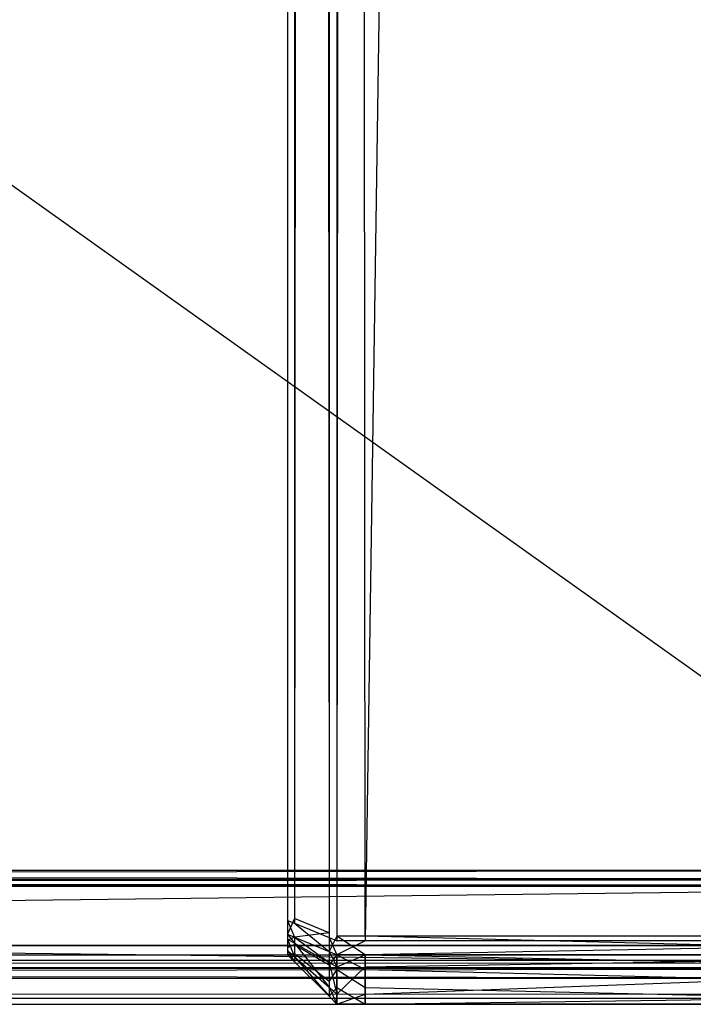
# Model space of a CAD drawing. Extents: x 0 to 0.8, y -0.501 to 0.
# Tile 79 of 105: x 0.7864 to 0.7932, y -0.50126 to -0.49132. Entities that reach past the tile are written whole.
import ezdxf

# ---------------------------------------------------------------- set-up
doc = ezdxf.new("R2010")
doc.units = 0
for name, color, linetype in [('L1_KORPUS3_0', 7, 'CONTINUOUS'), ('L2_KORPUS3_2', 7, 'CONTINUOUS'), ('L9_ABDECKPL_0___REPLACEMTFOREMP', 7, 'CONTINUOUS')]:
    doc.layers.add(name, color=color, linetype=linetype)

msp = doc.modelspace()

# ---------------------------------------------------------------- linework, layer by layer
at = {"layer": 'L1_KORPUS3_0', "color": 8, "invisible_edges": 14}
for points in [[(0.789101, -0.003988, 0.589646), (0.789101, -0.500368, 0.589905), (0.789101, -0.004052, 0.589891), (0.789101, -0.003988, 0.589646)], [(0.789101, -0.003988, 0.589646), (0.789101, -0.004199, 0.00784), (0.789101, -0.500368, 0.589905), (0.789101, -0.003988, 0.589646)], [(0.789101, -0.004052, 0.589891), (0.789101, -0.500368, 0.589905), (0.789101, -0.004253, 0.589905), (0.789101, -0.004052, 0.589891)], [(0.789521, -0.004025, 0.007201), (0.789521, -0.500589, 0.007201), (0.789172, -0.004169, 0.00755), (0.789521, -0.004025, 0.007201)], [(0.789601, -0.003992, 0.007121), (0.789601, -0.500622, 0.007121), (0.789521, -0.004025, 0.007201), (0.789601, -0.003992, 0.007121)], [(0.789521, -0.004025, 0.007201), (0.789601, -0.500622, 0.007121), (0.789521, -0.500589, 0.007201), (0.789521, -0.004025, 0.007201)], [(0.789601, -0.004047, 0.590624), (0.789521, -0.500542, 0.590544), (0.789601, -0.500575, 0.590624), (0.789601, -0.004047, 0.590624)], [(0.789601, -0.004047, 0.590624), (0.789521, -0.00408, 0.590544), (0.789521, -0.500542, 0.590544), (0.789601, -0.004047, 0.590624)], [(0.789885, -0.500622, 0.007121), (0.789601, -0.500622, 0.007121), (0.789885, -0.003992, 0.007121), (0.789885, -0.500622, 0.007121)], [(0.789885, -0.003992, 0.007121), (0.789601, -0.500622, 0.007121), (0.789601, -0.003992, 0.007121), (0.789885, -0.003992, 0.007121)], [(0.789885, -0.500575, 0.590624), (0.789601, -0.004047, 0.590624), (0.789601, -0.500575, 0.590624), (0.789885, -0.500575, 0.590624)], [(0.789885, -0.004047, 0.590624), (0.789601, -0.004047, 0.590624), (0.789885, -0.500575, 0.590624), (0.789885, -0.004047, 0.590624)], [(0.797254, -0.500622, 0.007121), (0.789885, -0.500622, 0.007121), (0.797254, -0.003984, 0.007121), (0.797254, -0.500622, 0.007121)], [(0.797254, -0.003984, 0.007121), (0.789885, -0.500622, 0.007121), (0.789885, -0.003992, 0.007121), (0.797254, -0.003984, 0.007121)], [(0.797254, -0.004038, 0.590624), (0.789885, -0.004047, 0.590624), (0.797254, -0.500575, 0.590624), (0.797254, -0.004038, 0.590624)], [(0.797254, -0.500575, 0.590624), (0.789885, -0.004047, 0.590624), (0.789885, -0.500575, 0.590624), (0.797254, -0.500575, 0.590624)], [(0.789172, -0.004169, 0.00755), (0.789172, -0.500445, 0.00755), (0.789101, -0.004199, 0.007621), (0.789172, -0.004169, 0.00755)], [(0.789521, -0.00408, 0.590544), (0.789172, -0.500398, 0.590195), (0.789521, -0.500542, 0.590544), (0.789521, -0.00408, 0.590544)], [(0.789521, -0.00408, 0.590544), (0.789172, -0.004224, 0.590195), (0.789172, -0.500398, 0.590195), (0.789521, -0.00408, 0.590544)], [(0.789172, -0.004169, 0.00755), (0.789521, -0.500589, 0.007201), (0.789172, -0.500445, 0.00755), (0.789172, -0.004169, 0.00755)], [(0.789101, -0.004199, 0.00784), (0.789101, -0.500416, 0.00784), (0.789101, -0.500484, 0.00786), (0.789101, -0.004199, 0.00784)], [(0.789101, -0.004199, 0.00784), (0.789101, -0.500484, 0.00786), (0.789101, -0.500544, 0.008047), (0.789101, -0.004199, 0.00784)], [(0.789101, -0.004199, 0.00784), (0.789101, -0.500544, 0.008047), (0.789101, -0.500368, 0.589905), (0.789101, -0.004199, 0.00784)], [(0.789101, -0.004199, 0.007621), (0.789101, -0.500416, 0.007621), (0.789101, -0.004199, 0.00784), (0.789101, -0.004199, 0.007621)], [(0.789101, -0.004199, 0.00784), (0.789101, -0.500416, 0.007621), (0.789101, -0.500416, 0.00784), (0.789101, -0.004199, 0.00784)], [(0.789101, -0.004199, 0.007621), (0.789172, -0.500445, 0.00755), (0.789101, -0.500416, 0.007621), (0.789101, -0.004199, 0.007621)], [(0.789172, -0.004224, 0.590195), (0.789101, -0.500368, 0.590124), (0.789172, -0.500398, 0.590195), (0.789172, -0.004224, 0.590195)], [(0.789172, -0.004224, 0.590195), (0.789101, -0.004253, 0.590124), (0.789101, -0.500368, 0.590124), (0.789172, -0.004224, 0.590195)], [(0.789101, -0.004253, 0.590124), (0.789101, -0.500368, 0.589905), (0.789101, -0.500368, 0.590124), (0.789101, -0.004253, 0.590124)], [(0.789101, -0.004253, 0.589905), (0.789101, -0.500368, 0.589905), (0.789101, -0.004253, 0.590124), (0.789101, -0.004253, 0.589905)], [(0.789101, -0.500368, 0.589905), (0.789101, -0.500488, 0.589882), (0.789101, -0.500465, 0.589905), (0.789101, -0.500368, 0.589905)], [(0.789101, -0.500368, 0.589905), (0.789101, -0.500517, 0.589853), (0.789101, -0.500488, 0.589882), (0.789101, -0.500368, 0.589905)], [(0.789101, -0.500368, 0.589905), (0.789101, -0.500544, 0.008047), (0.789101, -0.500517, 0.589853), (0.789101, -0.500368, 0.589905)], [(0.789101, -0.500368, 0.590124), (0.789101, -0.500465, 0.589905), (0.789101, -0.500556, 0.590124), (0.789101, -0.500368, 0.590124)], [(0.789101, -0.500368, 0.589905), (0.789101, -0.500465, 0.589905), (0.789101, -0.500368, 0.590124), (0.789101, -0.500368, 0.589905)], [(0.789101, -0.500368, 0.590124), (0.789101, -0.500556, 0.590124), (0.789172, -0.500398, 0.590195), (0.789101, -0.500368, 0.590124)], [(0.789172, -0.500398, 0.590195), (0.789101, -0.500556, 0.590124), (0.789172, -0.500585, 0.590195), (0.789172, -0.500398, 0.590195)], [(0.789521, -0.500542, 0.590544), (0.789172, -0.500398, 0.590195), (0.789172, -0.500585, 0.590195), (0.789521, -0.500542, 0.590544)], [(0.789101, -0.500416, 0.00784), (0.789101, -0.500465, 0.00784), (0.789101, -0.500484, 0.00786), (0.789101, -0.500416, 0.00784)], [(0.789101, -0.500416, 0.007621), (0.789101, -0.500555, 0.007621), (0.789101, -0.500416, 0.00784), (0.789101, -0.500416, 0.007621)], [(0.789101, -0.500416, 0.00784), (0.789101, -0.500555, 0.007621), (0.789101, -0.500465, 0.00784), (0.789101, -0.500416, 0.00784)], [(0.789101, -0.500416, 0.007621), (0.789172, -0.500445, 0.00755), (0.789172, -0.500585, 0.00755), (0.789101, -0.500416, 0.007621)], [(0.789101, -0.500416, 0.007621), (0.789172, -0.500585, 0.00755), (0.789101, -0.500555, 0.007621), (0.789101, -0.500416, 0.007621)], [(0.789101, -0.500465, 0.589905), (0.789101, -0.500488, 0.589882), (0.789101, -0.500556, 0.590124), (0.789101, -0.500465, 0.589905)], [(0.789101, -0.500465, 0.00784), (0.789101, -0.500555, 0.007621), (0.789101, -0.500606, 0.007672), (0.789101, -0.500465, 0.00784)], [(0.789101, -0.500465, 0.00784), (0.789101, -0.500606, 0.007672), (0.789101, -0.500484, 0.00786), (0.789101, -0.500465, 0.00784)], [(0.789101, -0.500484, 0.00786), (0.789101, -0.500528, 0.007903), (0.789101, -0.500544, 0.008047), (0.789101, -0.500484, 0.00786)], [(0.789101, -0.500484, 0.00786), (0.789101, -0.500606, 0.007672), (0.789101, -0.500721, 0.007787), (0.789101, -0.500484, 0.00786)], [(0.789101, -0.500484, 0.00786), (0.789101, -0.500721, 0.007787), (0.789101, -0.500528, 0.007903), (0.789101, -0.500484, 0.00786)], [(0.789101, -0.500488, 0.589882), (0.789101, -0.500617, 0.590063), (0.789101, -0.500556, 0.590124), (0.789101, -0.500488, 0.589882)], [(0.789101, -0.500488, 0.589882), (0.789101, -0.500517, 0.589853), (0.789101, -0.500617, 0.590063), (0.789101, -0.500488, 0.589882)], [(0.789172, -0.500445, 0.00755), (0.789521, -0.500589, 0.007201), (0.789521, -0.500729, 0.007201), (0.789172, -0.500445, 0.00755)], [(0.789172, -0.500445, 0.00755), (0.789521, -0.500729, 0.007201), (0.789172, -0.500585, 0.00755), (0.789172, -0.500445, 0.00755)], [(0.789101, -0.500517, 0.589853), (0.789101, -0.500544, 0.589682), (0.789101, -0.500544, 0.589826), (0.789101, -0.500517, 0.589853)], [(0.789101, -0.500517, 0.589853), (0.789101, -0.500544, 0.008047), (0.789101, -0.500544, 0.589682), (0.789101, -0.500517, 0.589853)], [(0.789101, -0.500517, 0.589853), (0.789101, -0.500693, 0.589986), (0.789101, -0.500617, 0.590063), (0.789101, -0.500517, 0.589853)], [(0.789101, -0.500517, 0.589853), (0.789101, -0.500544, 0.589826), (0.789101, -0.500693, 0.589986), (0.789101, -0.500517, 0.589853)], [(0.789101, -0.500528, 0.007903), (0.789101, -0.500544, 0.007919), (0.789101, -0.500544, 0.008047), (0.789101, -0.500528, 0.007903)], [(0.789101, -0.500528, 0.007903), (0.789101, -0.500721, 0.007787), (0.789101, -0.500762, 0.007828), (0.789101, -0.500528, 0.007903)], [(0.789101, -0.500528, 0.007903), (0.789101, -0.500762, 0.007828), (0.789101, -0.500544, 0.007919), (0.789101, -0.500528, 0.007903)], [(0.789101, -0.500544, 0.008047), (0.789101, -0.500762, 0.008047), (0.789101, -0.500762, 0.589682), (0.789101, -0.500544, 0.008047)], [(0.789101, -0.500544, 0.008047), (0.789101, -0.500762, 0.589682), (0.789101, -0.500544, 0.589682), (0.789101, -0.500544, 0.008047)], [(0.789101, -0.500544, 0.589682), (0.789101, -0.500762, 0.589682), (0.789101, -0.500762, 0.589917), (0.789101, -0.500544, 0.589682)], [(0.789101, -0.500544, 0.589682), (0.789101, -0.500762, 0.589917), (0.789101, -0.500544, 0.589826), (0.789101, -0.500544, 0.589682)], [(0.789101, -0.500544, 0.007919), (0.789101, -0.500762, 0.007828), (0.789101, -0.500762, 0.008047), (0.789101, -0.500544, 0.007919)], [(0.789101, -0.500544, 0.007919), (0.789101, -0.500762, 0.008047), (0.789101, -0.500544, 0.008047), (0.789101, -0.500544, 0.007919)], [(0.789101, -0.500544, 0.589826), (0.789101, -0.500762, 0.589917), (0.789101, -0.500693, 0.589986), (0.789101, -0.500544, 0.589826)], [(0.789101, -0.500555, 0.007621), (0.789172, -0.500585, 0.00755), (0.789172, -0.500646, 0.007611), (0.789101, -0.500555, 0.007621)], [(0.789101, -0.500555, 0.007621), (0.789172, -0.500646, 0.007611), (0.789101, -0.500606, 0.007672), (0.789101, -0.500555, 0.007621)], [(0.789101, -0.500556, 0.590124), (0.789101, -0.500617, 0.590063), (0.789172, -0.500585, 0.590195), (0.789101, -0.500556, 0.590124)], [(0.789172, -0.500585, 0.590195), (0.789101, -0.500617, 0.590063), (0.789172, -0.500659, 0.590121), (0.789172, -0.500585, 0.590195)], [(0.789521, -0.500542, 0.590544), (0.789172, -0.500585, 0.590195), (0.789521, -0.500729, 0.590544), (0.789521, -0.500542, 0.590544)], [(0.789172, -0.500585, 0.590195), (0.789172, -0.500659, 0.590121), (0.789521, -0.500729, 0.590544), (0.789172, -0.500585, 0.590195)], [(0.789172, -0.500585, 0.00755), (0.789521, -0.500729, 0.007201), (0.789521, -0.500841, 0.007313), (0.789172, -0.500585, 0.00755)], [(0.789172, -0.500585, 0.00755), (0.789521, -0.500841, 0.007313), (0.789172, -0.500646, 0.007611), (0.789172, -0.500585, 0.00755)], [(0.789521, -0.500542, 0.590544), (0.789521, -0.500729, 0.590544), (0.789601, -0.500575, 0.590624), (0.789521, -0.500542, 0.590544)], [(0.789601, -0.500575, 0.590624), (0.789521, -0.500729, 0.590544), (0.789601, -0.500762, 0.590624), (0.789601, -0.500575, 0.590624)], [(0.789521, -0.500589, 0.007201), (0.789601, -0.500622, 0.007121), (0.789601, -0.500762, 0.007121), (0.789521, -0.500589, 0.007201)], [(0.789521, -0.500589, 0.007201), (0.789601, -0.500762, 0.007121), (0.789521, -0.500729, 0.007201), (0.789521, -0.500589, 0.007201)], [(0.789885, -0.500762, 0.590624), (0.789601, -0.500575, 0.590624), (0.789601, -0.500762, 0.590624), (0.789885, -0.500762, 0.590624)], [(0.789885, -0.500575, 0.590624), (0.789601, -0.500575, 0.590624), (0.789885, -0.500762, 0.590624), (0.789885, -0.500575, 0.590624)], [(0.797254, -0.500762, 0.590624), (0.789885, -0.500575, 0.590624), (0.789885, -0.500762, 0.590624), (0.797254, -0.500762, 0.590624)], [(0.797254, -0.500575, 0.590624), (0.789885, -0.500575, 0.590624), (0.797254, -0.500762, 0.590624), (0.797254, -0.500575, 0.590624)], [(0.789101, -0.500606, 0.007672), (0.789172, -0.500646, 0.007611), (0.789172, -0.500784, 0.007749), (0.789101, -0.500606, 0.007672)], [(0.789101, -0.500606, 0.007672), (0.789172, -0.500784, 0.007749), (0.789101, -0.500721, 0.007787), (0.789101, -0.500606, 0.007672)], [(0.789101, -0.500617, 0.590063), (0.789101, -0.500693, 0.589986), (0.789172, -0.500659, 0.590121), (0.789101, -0.500617, 0.590063)], [(0.789172, -0.500659, 0.590121), (0.789101, -0.500693, 0.589986), (0.789172, -0.50075, 0.59003), (0.789172, -0.500659, 0.590121)], [(0.789101, -0.500693, 0.589986), (0.789101, -0.500762, 0.589917), (0.789172, -0.50075, 0.59003), (0.789101, -0.500693, 0.589986)], [(0.789172, -0.500646, 0.007611), (0.789521, -0.500841, 0.007313), (0.789521, -0.501091, 0.007564), (0.789172, -0.500646, 0.007611)], [(0.789172, -0.500646, 0.007611), (0.789521, -0.501091, 0.007564), (0.789172, -0.500784, 0.007749), (0.789172, -0.500646, 0.007611)], [(0.789172, -0.500659, 0.590121), (0.789521, -0.500863, 0.59041), (0.789521, -0.500729, 0.590544), (0.789172, -0.500659, 0.590121)], [(0.789172, -0.500659, 0.590121), (0.789172, -0.50075, 0.59003), (0.789521, -0.500863, 0.59041), (0.789172, -0.500659, 0.590121)], [(0.789885, -0.500762, 0.007121), (0.789601, -0.500762, 0.007121), (0.789885, -0.500622, 0.007121), (0.789885, -0.500762, 0.007121)], [(0.789885, -0.500622, 0.007121), (0.789601, -0.500762, 0.007121), (0.789601, -0.500622, 0.007121), (0.789885, -0.500622, 0.007121)], [(0.797254, -0.500762, 0.007121), (0.789885, -0.500762, 0.007121), (0.797254, -0.500622, 0.007121), (0.797254, -0.500762, 0.007121)], [(0.797254, -0.500622, 0.007121), (0.789885, -0.500762, 0.007121), (0.789885, -0.500622, 0.007121), (0.797254, -0.500622, 0.007121)], [(0.789101, -0.500721, 0.007787), (0.789172, -0.500784, 0.007749), (0.789172, -0.500833, 0.007799), (0.789101, -0.500721, 0.007787)], [(0.789101, -0.500721, 0.007787), (0.789172, -0.500833, 0.007799), (0.789101, -0.500762, 0.007828), (0.789101, -0.500721, 0.007787)], [(0.789172, -0.50075, 0.59003), (0.789101, -0.500762, 0.589917), (0.789172, -0.500834, 0.589946), (0.789172, -0.50075, 0.59003)], [(0.789101, -0.500762, 0.008047), (0.789172, -0.500833, 0.008018), (0.789172, -0.500834, 0.589712), (0.789101, -0.500762, 0.008047)], [(0.789101, -0.500762, 0.008047), (0.789172, -0.500834, 0.589712), (0.789101, -0.500762, 0.589682), (0.789101, -0.500762, 0.008047)], [(0.789101, -0.500762, 0.589682), (0.789172, -0.500834, 0.589712), (0.789172, -0.500834, 0.589946), (0.789101, -0.500762, 0.589682)], [(0.789101, -0.500762, 0.589682), (0.789172, -0.500834, 0.589946), (0.789101, -0.500762, 0.589917), (0.789101, -0.500762, 0.589682)], [(0.789101, -0.500762, 0.007828), (0.789172, -0.500833, 0.007799), (0.789172, -0.500833, 0.008018), (0.789101, -0.500762, 0.007828)], [(0.789101, -0.500762, 0.007828), (0.789172, -0.500833, 0.008018), (0.789101, -0.500762, 0.008047), (0.789101, -0.500762, 0.007828)], [(0.789172, -0.50075, 0.59003), (0.789521, -0.50103, 0.590243), (0.789521, -0.500863, 0.59041), (0.789172, -0.50075, 0.59003)], [(0.789172, -0.50075, 0.59003), (0.789172, -0.500834, 0.589946), (0.789521, -0.50103, 0.590243), (0.789172, -0.50075, 0.59003)], [(0.789172, -0.500784, 0.007749), (0.789521, -0.501091, 0.007564), (0.789521, -0.501182, 0.007654), (0.789172, -0.500784, 0.007749)], [(0.789172, -0.500784, 0.007749), (0.789521, -0.501182, 0.007654), (0.789172, -0.500833, 0.007799), (0.789172, -0.500784, 0.007749)], [(0.789521, -0.500729, 0.590544), (0.789521, -0.500863, 0.59041), (0.789601, -0.500762, 0.590624), (0.789521, -0.500729, 0.590544)], [(0.789521, -0.500729, 0.007201), (0.789601, -0.500762, 0.007121), (0.789601, -0.500885, 0.007244), (0.789521, -0.500729, 0.007201)], [(0.789521, -0.500729, 0.007201), (0.789601, -0.500885, 0.007244), (0.789521, -0.500841, 0.007313), (0.789521, -0.500729, 0.007201)], [(0.789601, -0.500762, 0.590624), (0.789521, -0.500863, 0.59041), (0.789601, -0.50091, 0.590476), (0.789601, -0.500762, 0.590624)], [(0.789601, -0.500762, 0.590624), (0.789601, -0.50091, 0.590476), (0.789885, -0.50091, 0.590476), (0.789601, -0.500762, 0.590624)], [(0.789601, -0.500762, 0.590624), (0.789885, -0.50091, 0.590476), (0.789885, -0.500762, 0.590624), (0.789601, -0.500762, 0.590624)], [(0.789601, -0.500885, 0.007244), (0.789885, -0.500762, 0.007121), (0.789885, -0.500885, 0.007244), (0.789601, -0.500885, 0.007244)], [(0.789601, -0.500885, 0.007244), (0.789601, -0.500762, 0.007121), (0.789885, -0.500762, 0.007121), (0.789601, -0.500885, 0.007244)], [(0.789885, -0.500762, 0.590624), (0.789885, -0.50091, 0.590476), (0.797254, -0.50091, 0.590476), (0.789885, -0.500762, 0.590624)], [(0.789885, -0.500762, 0.590624), (0.797254, -0.50091, 0.590476), (0.797254, -0.500762, 0.590624), (0.789885, -0.500762, 0.590624)], [(0.789885, -0.500885, 0.007244), (0.797254, -0.500762, 0.007121), (0.797254, -0.500885, 0.007244), (0.789885, -0.500885, 0.007244)], [(0.789885, -0.500885, 0.007244), (0.789885, -0.500762, 0.007121), (0.797254, -0.500762, 0.007121), (0.789885, -0.500885, 0.007244)], [(0.789521, -0.501182, 0.007873), (0.789172, -0.500833, 0.007799), (0.789521, -0.501182, 0.007654), (0.789521, -0.501182, 0.007873)], [(0.789172, -0.500833, 0.008018), (0.789172, -0.500833, 0.007799), (0.789521, -0.501182, 0.007873), (0.789172, -0.500833, 0.008018)], [(0.789521, -0.501182, 0.589856), (0.789172, -0.500833, 0.008018), (0.789521, -0.501182, 0.007873), (0.789521, -0.501182, 0.589856)], [(0.789521, -0.501182, 0.589856), (0.789172, -0.500834, 0.589712), (0.789172, -0.500833, 0.008018), (0.789521, -0.501182, 0.589856)], [(0.789521, -0.501182, 0.590091), (0.789172, -0.500834, 0.589712), (0.789521, -0.501182, 0.589856), (0.789521, -0.501182, 0.590091)], [(0.789521, -0.501182, 0.590091), (0.789172, -0.500834, 0.589946), (0.789172, -0.500834, 0.589712), (0.789521, -0.501182, 0.590091)], [(0.789172, -0.500834, 0.589946), (0.789521, -0.501182, 0.590091), (0.789521, -0.50103, 0.590243), (0.789172, -0.500834, 0.589946)], [(0.789521, -0.500841, 0.007313), (0.789601, -0.500885, 0.007244), (0.789601, -0.501162, 0.007521), (0.789521, -0.500841, 0.007313)], [(0.789521, -0.500841, 0.007313), (0.789601, -0.501162, 0.007521), (0.789521, -0.501091, 0.007564), (0.789521, -0.500841, 0.007313)], [(0.789521, -0.500863, 0.59041), (0.789521, -0.50103, 0.590243), (0.789601, -0.50091, 0.590476), (0.789521, -0.500863, 0.59041)], [(0.789601, -0.501162, 0.007521), (0.789885, -0.500885, 0.007244), (0.789885, -0.501162, 0.007521), (0.789601, -0.501162, 0.007521)], [(0.789601, -0.501162, 0.007521), (0.789601, -0.500885, 0.007244), (0.789885, -0.500885, 0.007244), (0.789601, -0.501162, 0.007521)], [(0.789885, -0.501162, 0.007521), (0.797254, -0.500885, 0.007244), (0.797254, -0.501162, 0.007521), (0.789885, -0.501162, 0.007521)], [(0.789885, -0.501162, 0.007521), (0.789885, -0.500885, 0.007244), (0.797254, -0.500885, 0.007244), (0.789885, -0.501162, 0.007521)], [(0.789601, -0.50091, 0.590476), (0.789521, -0.50103, 0.590243), (0.789601, -0.501094, 0.590292), (0.789601, -0.50091, 0.590476)], [(0.789601, -0.50091, 0.590476), (0.789601, -0.501094, 0.590292), (0.789885, -0.501094, 0.590292), (0.789601, -0.50091, 0.590476)], [(0.789601, -0.50091, 0.590476), (0.789885, -0.501094, 0.590292), (0.789885, -0.50091, 0.590476), (0.789601, -0.50091, 0.590476)], [(0.789885, -0.50091, 0.590476), (0.789885, -0.501094, 0.590292), (0.797254, -0.501094, 0.590292), (0.789885, -0.50091, 0.590476)], [(0.789885, -0.50091, 0.590476), (0.797254, -0.501094, 0.590292), (0.797254, -0.50091, 0.590476), (0.789885, -0.50091, 0.590476)], [(0.789521, -0.50103, 0.590243), (0.789521, -0.501182, 0.590091), (0.789601, -0.501094, 0.590292), (0.789521, -0.50103, 0.590243)], [(0.789521, -0.501091, 0.007564), (0.789601, -0.501162, 0.007521), (0.789601, -0.501262, 0.007621), (0.789521, -0.501091, 0.007564)], [(0.789521, -0.501091, 0.007564), (0.789601, -0.501262, 0.007621), (0.789521, -0.501182, 0.007654), (0.789521, -0.501091, 0.007564)], [(0.789601, -0.501094, 0.590292), (0.789521, -0.501182, 0.590091), (0.789601, -0.501262, 0.590124), (0.789601, -0.501094, 0.590292)], [(0.789601, -0.501094, 0.590292), (0.789601, -0.501262, 0.590124), (0.789885, -0.501262, 0.590124), (0.789601, -0.501094, 0.590292)], [(0.789601, -0.501094, 0.590292), (0.789885, -0.501262, 0.590124), (0.789885, -0.501094, 0.590292), (0.789601, -0.501094, 0.590292)], [(0.789885, -0.501094, 0.590292), (0.789885, -0.501262, 0.590124), (0.797254, -0.501262, 0.590124), (0.789885, -0.501094, 0.590292)], [(0.789885, -0.501094, 0.590292), (0.797254, -0.501262, 0.590124), (0.797254, -0.501094, 0.590292), (0.789885, -0.501094, 0.590292)], [(0.789601, -0.501262, 0.589889), (0.789521, -0.501182, 0.007873), (0.789601, -0.501262, 0.00784), (0.789601, -0.501262, 0.589889)], [(0.789601, -0.501262, 0.589889), (0.789521, -0.501182, 0.589856), (0.789521, -0.501182, 0.007873), (0.789601, -0.501262, 0.589889)], [(0.789601, -0.501262, 0.590124), (0.789521, -0.501182, 0.589856), (0.789601, -0.501262, 0.589889), (0.789601, -0.501262, 0.590124)], [(0.789601, -0.501262, 0.590124), (0.789521, -0.501182, 0.590091), (0.789521, -0.501182, 0.589856), (0.789601, -0.501262, 0.590124)], [(0.789601, -0.501262, 0.00784), (0.789521, -0.501182, 0.007654), (0.789601, -0.501262, 0.007621), (0.789601, -0.501262, 0.00784)], [(0.789521, -0.501182, 0.007873), (0.789521, -0.501182, 0.007654), (0.789601, -0.501262, 0.00784), (0.789521, -0.501182, 0.007873)], [(0.789601, -0.501262, 0.007621), (0.789885, -0.501162, 0.007521), (0.789885, -0.501262, 0.007621), (0.789601, -0.501262, 0.007621)], [(0.789601, -0.501262, 0.007621), (0.789601, -0.501162, 0.007521), (0.789885, -0.501162, 0.007521), (0.789601, -0.501262, 0.007621)], [(0.789885, -0.501262, 0.007621), (0.797254, -0.501162, 0.007521), (0.797254, -0.501262, 0.007621), (0.789885, -0.501262, 0.007621)], [(0.789885, -0.501262, 0.007621), (0.789885, -0.501162, 0.007521), (0.797254, -0.501162, 0.007521), (0.789885, -0.501262, 0.007621)], [(0.789885, -0.501262, 0.00784), (0.789601, -0.501262, 0.007621), (0.789885, -0.501262, 0.007621), (0.789885, -0.501262, 0.00784)], [(0.789601, -0.501262, 0.00784), (0.789601, -0.501262, 0.007621), (0.789885, -0.501262, 0.00784), (0.789601, -0.501262, 0.00784)], [(0.789885, -0.501262, 0.589889), (0.789601, -0.501262, 0.00784), (0.789885, -0.501262, 0.00784), (0.789885, -0.501262, 0.589889)], [(0.789601, -0.501262, 0.589889), (0.789601, -0.501262, 0.00784), (0.789885, -0.501262, 0.589889), (0.789601, -0.501262, 0.589889)], [(0.789885, -0.501262, 0.590124), (0.789601, -0.501262, 0.589889), (0.789885, -0.501262, 0.589889), (0.789885, -0.501262, 0.590124)], [(0.789601, -0.501262, 0.590124), (0.789601, -0.501262, 0.589889), (0.789885, -0.501262, 0.590124), (0.789601, -0.501262, 0.590124)], [(0.797254, -0.501262, 0.00784), (0.789885, -0.501262, 0.007621), (0.797254, -0.501262, 0.007621), (0.797254, -0.501262, 0.00784)], [(0.789885, -0.501262, 0.00784), (0.789885, -0.501262, 0.007621), (0.797254, -0.501262, 0.00784), (0.789885, -0.501262, 0.00784)], [(0.797254, -0.501262, 0.589889), (0.789885, -0.501262, 0.00784), (0.797254, -0.501262, 0.00784), (0.797254, -0.501262, 0.589889)], [(0.789885, -0.501262, 0.589889), (0.789885, -0.501262, 0.00784), (0.797254, -0.501262, 0.589889), (0.789885, -0.501262, 0.589889)], [(0.797254, -0.501262, 0.590124), (0.789885, -0.501262, 0.589889), (0.797254, -0.501262, 0.589889), (0.797254, -0.501262, 0.590124)], [(0.789885, -0.501262, 0.590124), (0.789885, -0.501262, 0.589889), (0.797254, -0.501262, 0.590124), (0.789885, -0.501262, 0.590124)]]:
    msp.add_3dface(points, dxfattribs=at)
at = {"layer": 'L2_KORPUS3_2', "color": 8}
for points, invisible_edges in [([(0.797088, -0.003857), (0.1, -0.500668), (0.1, -0.003857), (0.797088, -0.003857)], 13), ([(0.1, -0.500668), (0.797088, -0.003857), (0.797091, -0.500668), (0.1, -0.500668)], 10), ([(0.797091, -0.500667, 0.00769), (0.1, -0.003858, 0.00769), (0.1, -0.500667, 0.00769), (0.797091, -0.500667, 0.00769)], 13), ([(0.1, -0.003858, 0.00769), (0.797091, -0.500667, 0.00769), (0.797088, -0.003858, 0.00769), (0.1, -0.003858, 0.00769)], 10), ([(0.797091, -0.500763, 0.00769), (0.1, -0.500667, 0.00769), (0.1, -0.500763, 0.00769), (0.797091, -0.500763, 0.00769)], 13), ([(0.1, -0.500667, 0.00769), (0.797091, -0.500763, 0.00769), (0.797091, -0.500667, 0.00769), (0.1, -0.500667, 0.00769)], 14), ([(0.797091, -0.500668), (0.1, -0.500763), (0.1, -0.500668), (0.797091, -0.500668)], 13), ([(0.1, -0.500763), (0.797091, -0.500668), (0.797091, -0.500763), (0.1, -0.500763)], 14), ([(0.797091, -0.500763), (0.1, -0.500842, 0.00008), (0.1, -0.500763), (0.797091, -0.500763)], 13), ([(0.1, -0.500842, 0.00008), (0.797091, -0.500763), (0.797124, -0.500842, 0.000079), (0.1, -0.500842, 0.00008)], 14), ([(0.797115, -0.500819, 0.007633), (0.1, -0.500763, 0.00769), (0.1, -0.500819, 0.007633), (0.797115, -0.500819, 0.007633)], 13), ([(0.1, -0.500763, 0.00769), (0.797115, -0.500819, 0.007633), (0.797091, -0.500763, 0.00769), (0.1, -0.500763, 0.00769)], 14), ([(0.797257, -0.501164, 0.007289), (0.1, -0.500819, 0.007633), (0.1, -0.501164, 0.007289), (0.797257, -0.501164, 0.007289)], 13), ([(0.1, -0.500819, 0.007633), (0.797257, -0.501164, 0.007289), (0.797115, -0.500819, 0.007633), (0.1, -0.500819, 0.007633)], 14), ([(0.797124, -0.500842, 0.000079), (0.1, -0.501199, 0.000436), (0.1, -0.500842, 0.00008), (0.797124, -0.500842, 0.000079)], 13), ([(0.1, -0.501199, 0.000436), (0.797124, -0.500842, 0.000079), (0.797272, -0.501199, 0.000436), (0.1, -0.501199, 0.000436)], 14), ([(0.797298, -0.501263, 0.00719), (0.1, -0.501164, 0.007289), (0.1, -0.501263, 0.00719), (0.797298, -0.501263, 0.00719)], 13), ([(0.1, -0.501164, 0.007289), (0.797298, -0.501263, 0.00719), (0.797257, -0.501164, 0.007289), (0.1, -0.501164, 0.007289)], 14), ([(0.797272, -0.501199, 0.000436), (0.1, -0.501263, 0.0005), (0.1, -0.501199, 0.000436), (0.797272, -0.501199, 0.000436)], 13), ([(0.1, -0.501263, 0.0005), (0.797272, -0.501199, 0.000436), (0.797298, -0.501263, 0.0005), (0.1, -0.501263, 0.0005)], 14), ([(0.797298, -0.501263, 0.000565), (0.1, -0.501263, 0.0005), (0.797298, -0.501263, 0.0005), (0.797298, -0.501263, 0.000565)], 13), ([(0.1, -0.501263, 0.0005), (0.797298, -0.501263, 0.000565), (0.1, -0.501263, 0.000565), (0.1, -0.501263, 0.0005)], 14), ([(0.797298, -0.501263, 0.007018), (0.1, -0.501263, 0.000565), (0.797298, -0.501263, 0.000565), (0.797298, -0.501263, 0.007018)], 13), ([(0.1, -0.501263, 0.000565), (0.797298, -0.501263, 0.007018), (0.1, -0.501263, 0.007018), (0.1, -0.501263, 0.000565)], 14), ([(0.797298, -0.501263, 0.00719), (0.1, -0.501263, 0.007018), (0.797298, -0.501263, 0.007018), (0.797298, -0.501263, 0.00719)], 13), ([(0.1, -0.501263, 0.007018), (0.797298, -0.501263, 0.00719), (0.1, -0.501263, 0.00719), (0.1, -0.501263, 0.007018)], 14)]:
    msp.add_3dface(points, dxfattribs=dict(at, invisible_edges=invisible_edges))
at = {"layer": 'L9_ABDECKPL_0___REPLACEMTFOREMP', "color": 39}
for points, invisible_edges in [([(0.728221, -0.499907, 0.603217), (0.798384, -0.001093, 0.603217), (0.724135, -0.001093, 0.603217), (0.728221, -0.499907, 0.603217)], 13), ([(0.798384, -0.00109, 0.591216), (0.728221, -0.49991, 0.591216), (0.728221, -0.00109, 0.591216), (0.798384, -0.00109, 0.591216)], 13), ([(0.728221, -0.49991, 0.591216), (0.798384, -0.00109, 0.591216), (0.798335, -0.49991, 0.591216), (0.728221, -0.49991, 0.591216)], 10), ([(0.798384, -0.001093, 0.603217), (0.728221, -0.499907, 0.603217), (0.798335, -0.499907, 0.603217), (0.798384, -0.001093, 0.603217)], 10), ([(0.798335, -0.5, 0.603217), (0.728221, -0.499907, 0.603217), (0.728221, -0.5, 0.603217), (0.798335, -0.5, 0.603217)], 13), ([(0.728221, -0.499907, 0.603217), (0.798335, -0.5, 0.603217), (0.798335, -0.499907, 0.603217), (0.728221, -0.499907, 0.603217)], 14), ([(0.798335, -0.49991, 0.591216), (0.728221, -0.5, 0.591216), (0.728221, -0.49991, 0.591216), (0.798335, -0.49991, 0.591216)], 13), ([(0.728221, -0.5, 0.591216), (0.798335, -0.49991, 0.591216), (0.798335, -0.5, 0.591216), (0.728221, -0.5, 0.591216)], 14), ([(0.798359, -0.50006, 0.591276), (0.728221, -0.5, 0.591216), (0.798335, -0.5, 0.591216), (0.798359, -0.50006, 0.591276)], 13), ([(0.728221, -0.5, 0.591216), (0.798359, -0.50006, 0.591276), (0.728221, -0.50006, 0.591276), (0.728221, -0.5, 0.591216)], 14), ([(0.798335, -0.5, 0.603217), (0.728221, -0.50007, 0.603146), (0.798364, -0.50007, 0.603146), (0.798335, -0.5, 0.603217)], 13), ([(0.728221, -0.50007, 0.603146), (0.798335, -0.5, 0.603217), (0.728221, -0.5, 0.603217), (0.728221, -0.50007, 0.603146)], 14), ([(0.798703, -0.500892, 0.592108), (0.728221, -0.50006, 0.591276), (0.798359, -0.50006, 0.591276), (0.798703, -0.500892, 0.592108)], 13), ([(0.728221, -0.50006, 0.591276), (0.798703, -0.500892, 0.592108), (0.728221, -0.500892, 0.592108), (0.728221, -0.50006, 0.591276)], 14), ([(0.798364, -0.50007, 0.603146), (0.728221, -0.500899, 0.602318), (0.798706, -0.500899, 0.602318), (0.798364, -0.50007, 0.603146)], 13), ([(0.728221, -0.500899, 0.602318), (0.798364, -0.50007, 0.603146), (0.728221, -0.50007, 0.603146), (0.728221, -0.500899, 0.602318)], 14), ([(0.798748, -0.501, 0.592216), (0.728221, -0.500892, 0.592108), (0.798703, -0.500892, 0.592108), (0.798748, -0.501, 0.592216)], 13), ([(0.728221, -0.500892, 0.592108), (0.798748, -0.501, 0.592216), (0.728221, -0.501, 0.592216), (0.728221, -0.500892, 0.592108)], 14), ([(0.798706, -0.500899, 0.602318), (0.728221, -0.501, 0.602217), (0.798748, -0.501, 0.602217), (0.798706, -0.500899, 0.602318)], 13), ([(0.728221, -0.501, 0.602217), (0.798706, -0.500899, 0.602318), (0.728221, -0.500899, 0.602318), (0.728221, -0.501, 0.602217)], 14), ([(0.798748, -0.501, 0.602217), (0.728221, -0.501, 0.602079), (0.798748, -0.501, 0.602079), (0.798748, -0.501, 0.602217)], 13), ([(0.728221, -0.501, 0.602079), (0.798748, -0.501, 0.602217), (0.728221, -0.501, 0.602217), (0.728221, -0.501, 0.602079)], 14), ([(0.798748, -0.501, 0.602079), (0.728221, -0.501, 0.592394), (0.798748, -0.501, 0.592394), (0.798748, -0.501, 0.602079)], 13), ([(0.728221, -0.501, 0.592394), (0.798748, -0.501, 0.602079), (0.728221, -0.501, 0.602079), (0.728221, -0.501, 0.592394)], 14), ([(0.798748, -0.501, 0.592394), (0.728221, -0.501, 0.592216), (0.798748, -0.501, 0.592216), (0.798748, -0.501, 0.592394)], 13), ([(0.728221, -0.501, 0.592216), (0.798748, -0.501, 0.592394), (0.728221, -0.501, 0.592394), (0.728221, -0.501, 0.592216)], 14)]:
    msp.add_3dface(points, dxfattribs=dict(at, invisible_edges=invisible_edges))

doc.saveas('drawing.dxf')
